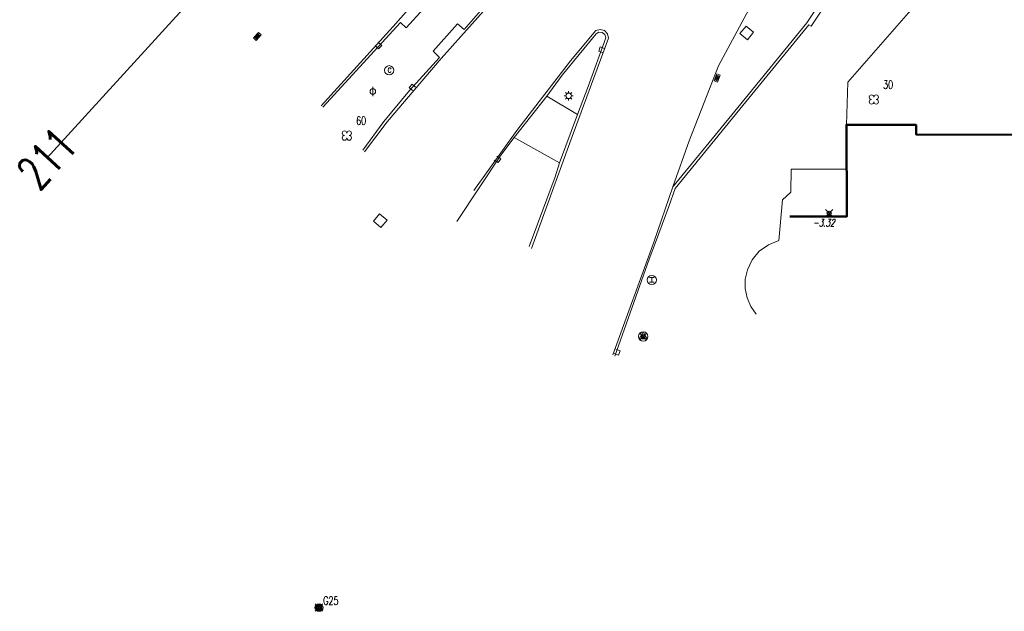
# Model space of a CAD drawing. Header units: metres. Extents: x 113132 to 113925, y 483082 to 483769.
# Tile 33 of 54: x 113597 to 113650, y 483252 to 483284. Entities that reach past the tile are written whole.
import ezdxf
from ezdxf.enums import TextEntityAlignment as Align

# ---------------------------------------------------------------- set-up
doc = ezdxf.new("R2010")
doc.units = ezdxf.units.M
doc.header["$PDMODE"] = 35
doc.header["$PDSIZE"] = 0.2
doc.layers.get('0').update_dxf_attribs({"linetype": 'CONTINUOUS', "lineweight": 18})
for name, color, linetype in [('$detailpunten', 4, 'CONTINUOUS'), ('M01_Verzgrslgpnt', 7, 'CONTINUOUS'), ('profiellijn_50m', 6, 'CONTINUOUS'), ('profielnummer_50m', 6, 'CONTINUOUS')]:
    doc.layers.add(name, color=color, linetype=linetype)
for name, color, linetype, lineweight in [('BOOM_boom', 7, 'CONTINUOUS', 18), ('BRKR_brandkraan', 7, 'CONTINUOUS', 18), ('DRPL_dorpelhoogte', 6, 'CONTINUOUS', 18), ('FTSR_fietsenrek', 7, 'CONTINUOUS', 18), ('GHGB_gevel_hoofdgebouw', 1, 'CONTINUOUS', 50), ('GPVZ_verz_grondslagpunt', 7, 'CONTINUOUS', 18), ('KASF_kant_asfalt', 7, 'CONTINUOUS', 18), ('KKLI_kant_klinkers', 7, 'CONTINUOUS', 18), ('KOLK_straatkolk', 7, 'CONTINUOUS', 18), ('KOVM_kant_overig_materiaal', 6, 'CONTINUOUS', 18), ('KSTC_caikast', 7, 'CONTINUOUS', 18), ('KTEG_kant_tegels', 7, 'CONTINUOUS', 18), ('LNTP_lantaarnpaal', 7, 'CONTINUOUS', 18), ('PTMT_portaalmast', 7, 'CONTINUOUS', 18), ('RPUT_rioolput_inspectieput', 7, 'CONTINUOUS', 18), ('TKLK_trottoirkolk', 7, 'CONTINUOUS', 18)]:
    doc.layers.add(name, color=color, linetype=linetype, lineweight=lineweight)
doc.layers.add('Defpoints2', color=11, linetype='CONTINUOUS', lineweight=18, plot=False)
doc.styles.add('Romans', font='romans.shx', dxfattribs={"width": 0.7, "height": 2})
doc.styles.get("Standard").update_dxf_attribs({"font": 'romans.shx', "height": 0.9})

# ---------------------------------------------------------------- blocks, each defined once
blk = doc.blocks.new('BOOM-flat-1')
at = {"layer": 'BOOM_boom'}
for centre, start, end in [((-0.125, 0.125), 0, 270), ((-0.125, -0.125), 90, 0), ((0.125, 0.125), 270, 180), ((0.125, -0.125), 180, 90)]:
    blk.add_arc(centre, 0.125, start, end, dxfattribs=at)
at = {"layer": 'BOOM_boom', "style": 'Romans', "width": 0.7}
for tag, p in [('STAMDIAMETER', (0.5, 0.575)), ('KRUINDIAMETER', (0.5, -0.175)), ('SOORT', (0.5, -0.875))]:
    blk.add_attdef(tag, p, '', height=0.45, dxfattribs=at)
blk = doc.blocks.new('mvpnt-flat-451')
at = {"layer": '$detailpunten', "linetype": 'Continuous'}
blk.add_point((0, 0), dxfattribs=at)
blk = doc.blocks.new('mvpnt-flat-480')
at = {"layer": '$detailpunten', "linetype": 'Continuous'}
blk.add_point((0, 0), dxfattribs=at)
blk = doc.blocks.new('mvpnt-flat-481')
at = {"layer": '$detailpunten', "linetype": 'Continuous'}
blk.add_point((0, 0), dxfattribs=at)
blk = doc.blocks.new('TKLK-flat-45')
at = {"layer": 'TKLK_trottoirkolk'}
for points in [[(-0.191, 0.203), (-0.278, -0.03)], [(0.043, 0.117), (-0.191, 0.203)], [(-0.278, -0.03), (-0.043, -0.117)]]:
    blk.add_lwpolyline(points, dxfattribs=at)
blk = doc.blocks.new('TKLK-flat-46')
at = {"layer": 'TKLK_trottoirkolk'}
for points in [[(0.277, -0.036), (0.07, 0.104)], [(-0.07, -0.103), (0.137, -0.243)], [(0.137, -0.243), (0.277, -0.036)]]:
    blk.add_lwpolyline(points, dxfattribs=at)
blk = doc.blocks.new('KOLK-flat-41')
at = {"layer": 'KOLK_straatkolk'}
for p, q in [((-0.208, -0.082), (0.059, 0.216)), ((-0.137, -0.078), (0.063, 0.145)), ((-0.1, -0.112), (0.1, 0.112)), ((-0.063, -0.145), (0.137, 0.078)), ((0.208, 0.082), (-0.059, -0.216)), ((0.059, 0.216), (0.208, 0.082)), ((-0.059, -0.216), (-0.208, -0.082))]:
    blk.add_line(p, q, dxfattribs=at)
blk = doc.blocks.new('TKLK-flat-47')
at = {"layer": 'TKLK_trottoirkolk'}
for points in [[(0.267, -0.08), (0.086, 0.091)], [(-0.085, -0.091), (0.097, -0.262)], [(0.097, -0.262), (0.267, -0.08)]]:
    blk.add_lwpolyline(points, dxfattribs=at)
blk = doc.blocks.new('KSTC-flat-3')
at = {"layer": 'KSTC_caikast'}
blk.add_circle((0, 0), 0.25, dxfattribs=at)
at = {"layer": 'KSTC_caikast', "width": 0.714}
blk.add_text('C', height=0.25, dxfattribs=at).set_placement((0.022, 0.001), align=Align.MIDDLE_CENTER)
blk = doc.blocks.new('FTSR-flat-10')
at = {"layer": 'FTSR_fietsenrek'}
blk.add_lwpolyline([(0, -0.25), (0, 0.25)], dxfattribs=at)
blk.add_circle((0, 0), 0.15, dxfattribs=at)
blk = doc.blocks.new('RPUT-flat-21')
at = {"layer": 'RPUT_rioolput_inspectieput'}
for p, q in [((-0.03, 0.37), (-0.37, -0.03)), ((0.37, 0.03), (-0.03, 0.37)), ((0.03, -0.37), (0.37, 0.03)), ((-0.37, -0.03), (0.03, -0.37))]:
    blk.add_line(p, q, dxfattribs=at)
blk = doc.blocks.new('TKLK-flat-48')
at = {"layer": 'TKLK_trottoirkolk'}
for points in [[(-0.103, 0.259), (-0.269, 0.074)], [(-0.269, 0.074), (-0.083, -0.093)], [(0.083, 0.093), (-0.103, 0.259)]]:
    blk.add_lwpolyline(points, dxfattribs=at)
blk = doc.blocks.new('BOOM-flat-268')
at = {"layer": 'BOOM_boom'}
for centre, start, end in [((-0.125, 0.125), 0, 270), ((-0.125, -0.125), 90, 0), ((0.125, 0.125), 270, 180), ((0.125, -0.125), 180, 90)]:
    blk.add_arc(centre, 0.125, start, end, dxfattribs=at)
at = {"layer": 'BOOM_boom', "style": 'Romans', "width": 0.7}
for tag, p in [('STAMDIAMETER', (0.5, 0.575)), ('KRUINDIAMETER', (0.5, -0.175)), ('SOORT', (0.5, -0.875))]:
    blk.add_attdef(tag, p, '', height=0.45, dxfattribs=at)
blk = doc.blocks.new('LNTP-flat-68')
at = {"layer": 'LNTP_lantaarnpaal'}
for points in [[(-0.25, 0), (-0.15, 0)], [(-0.177, 0.177), (-0.106, 0.106)], [(0, 0.25), (0, 0.15)], [(0.177, 0.177), (0.106, 0.106)], [(0.25, 0), (0.15, 0)], [(-0.177, -0.177), (-0.106, -0.106)], [(0, -0.25), (0, -0.15)], [(0.177, -0.177), (0.106, -0.106)]]:
    blk.add_lwpolyline(points, dxfattribs=at)
blk.add_circle((0, 0), 0.15, dxfattribs=at)
blk = doc.blocks.new('PTMT-flat-1')
at = {"layer": 'PTMT_portaalmast'}
for points in [[(0.125, 0.125), (-0.125, 0.125)], [(0, -0.125), (0, 0.125)], [(0.125, -0.125), (-0.125, -0.125)]]:
    blk.add_lwpolyline(points, dxfattribs=at)
blk.add_circle((0, 0), 0.25, dxfattribs=at)
blk = doc.blocks.new('RPUT-flat-22')
at = {"layer": 'RPUT_rioolput_inspectieput'}
for p, q in [((-0.035, 0.37), (-0.37, -0.035)), ((0.37, 0.035), (-0.035, 0.37)), ((0.035, -0.37), (0.37, 0.035)), ((-0.37, -0.035), (0.035, -0.37))]:
    blk.add_line(p, q, dxfattribs=at)
blk = doc.blocks.new('KOLK-flat-48')
at = {"layer": 'KOLK_straatkolk'}
for p, q in [((-0.167, -0.149), (-0.019, 0.223)), ((0.009, 0.158), (-0.102, -0.121)), ((0.055, 0.139), (-0.055, -0.139)), ((-0.019, 0.223), (0.167, 0.149)), ((0.102, 0.121), (-0.009, -0.158)), ((0.167, 0.149), (0.019, -0.223)), ((0.019, -0.223), (-0.167, -0.149))]:
    blk.add_line(p, q, dxfattribs=at)
blk = doc.blocks.new('GPVZ-flat-6')
at = {"layer": 'M01_Verzgrslgpnt', "color": 7}
blk.add_circle((0, 0), 0.2, dxfattribs=at)
at = {"layer": 'M01_Verzgrslgpnt', "color": 1}
blk.add_circle((0, 0), 0.1, dxfattribs=at)
at = {"layer": 'M01_Verzgrslgpnt', "color": 7, "style": 'Romans', "width": 0.7}
for tag, p in [('PNUM', (0.225, 0.15)), ('OMSCHRIJVING', (0.225, -0.5))]:
    blk.add_attdef(tag, p, '', height=0.45, dxfattribs=at)
blk = doc.blocks.new('TKLK-flat-50')
at = {"layer": 'TKLK_trottoirkolk'}
for points in [[(0.277, 0.034), (0.042, 0.118)], [(0.194, -0.2), (0.277, 0.034)], [(-0.041, -0.117), (0.194, -0.2)]]:
    blk.add_lwpolyline(points, dxfattribs=at)
blk = doc.blocks.new('BRKR-flat-6')
at = {"color": 1}
blk.add_circle((0, 0), 0.25, dxfattribs=at)
at = {"layer": 'BRKR_brandkraan'}
blk.add_lwpolyline([(0, 0.25), (-0.217, -0.125), (0.216, -0.125), (0, 0.25)], dxfattribs=at)
blk = doc.blocks.new('PUNT-flat-9')
at = {"layer": 'GPVZ_verz_grondslagpunt'}
blk.add_circle((0, 0), 0.15, dxfattribs=at)
at = {"layer": 'GPVZ_verz_grondslagpunt', "style": 'Romans', "width": 0.7}
blk.add_attdef('OMSCHRIJVING', (0.3, 0.3), '', height=0.45, dxfattribs=at)

msp = doc.modelspace()

# ---------------------------------------------------------------- linework, layer by layer
at = {"layer": 'Defpoints2'}
for points in [[(113641.762, 483275.596, 0), (113641.671, 483275.596, 0), (113638.77, 483275.597, 0), (113638.758, 483274.354, 0), (113638.303, 483273.943, 0), (113638.108, 483271.751, 0)], [(113638.108, 483271.751, 0), (113637.549, 483271.528, 0), (113637.063, 483271.175, 0), (113636.677, 483270.712, 0), (113636.418, 483270.17, 0), (113636.308, 483269.676, 0), (113636.303, 483269.17, 0), (113636.403, 483268.674, 0), (113636.603, 483268.21, 0), (113636.896, 483267.797, 0)]]:
    msp.add_polyline3d(points, dxfattribs=at)
at = {"layer": 'GHGB_gevel_hoofdgebouw'}
msp.add_lwpolyline([(113638.709, 483273.054), (113641.77, 483273.04), (113641.755, 483277.988), (113645.503, 483277.973), (113645.501, 483277.463), (113676.902, 483277.355), (113676.918, 483258.239), (113680.256, 483258.247), (113685.089, 483253.866), (113691.69, 483261.073), (113698.343, 483255.029)], dxfattribs=at)
at = {"layer": 'KASF_kant_asfalt'}
for points in [[(113629.181, 483265.599, 0), (113631.379, 483271.661, 0), (113632.415, 483274.642, 0), (113635.903, 483278.906, 0), (113639.618, 483283.468, 0), (113643.182, 483288.822, 0), (113648.09, 483296.247, 0), (113651.801, 483301.862, 0), (113649.378, 483303.432, 0), (113652.552, 483307.068, 0), (113656.284, 483311.303, 0)], [(113638.858, 483303.942, 0), (113639.051, 483303.476, 0), (113636.133, 483300.019, 0), (113631.966, 483295.223, 0), (113629.69, 483292.568, 0), (113628.075, 483290.724, 0), (113623.277, 483285.311, 0), (113619.937, 483281.55, 0), (113617.024, 483278.146, 0), (113615.802, 483276.536, 0)], [(113649.378, 483303.432, 0), (113648.085, 483301.866, 0), (113644.338, 483296.781, 0), (113639.957, 483290.056, 0), (113636.622, 483284.42, 0), (113634.858, 483281.162, 0), (113633.286, 483277.115, 0)], [(113621.692, 483274.454, 0), (113624.003, 483277.668, 0), (113626.891, 483281.428, 0), (113628.259, 483283.057, 0), (113628.49, 483283.122, 0), (113628.722, 483283.058, 0), (113628.89, 483282.881, 0), (113628.94, 483282.641, 0), (113626.857, 483277.015, 0), (113624.803, 483271.331, 0)], [(113633.286, 483277.115, 0), (113632.415, 483274.642, 0)]]:
    msp.add_polyline3d(points, dxfattribs=at)
at = {"layer": 'KKLI_kant_klinkers'}
msp.add_polyline3d([(113625.661, 483292.615, 0), (113620.52, 483286.879, 0), (113617.348, 483283.279, 0), (113613.469, 483279.003, 0)], dxfattribs=at)
at = {"layer": 'KOVM_kant_overig_materiaal'}
for points in [[(113629.286, 483265.53, 0), (113631.138, 483270.75, 0), (113631.471, 483271.653, 0), (113632.19, 483273.582, 0), (113632.539, 483274.556, 0), (113636.01, 483278.829, 0), (113639.733, 483283.363, 0), (113639.854, 483283.295, 0), (113643.426, 483288.691, 0), (113648.327, 483296.088, 0), (113651.493, 483300.857, 0), (113652.043, 483301.702, 0), (113651.956, 483301.757, 0), (113652.633, 483303.07, 0)], [(113624.933, 483287.444, 0), (113621.172, 483283.115, 0), (113620.822, 483283.415, 0), (113619.501, 483281.944, 0), (113619.84, 483281.603, 0), (113618.237, 483279.834, 0), (113616.844, 483278.152, 0), (113615.712, 483276.621, 0)], [(113613.56, 483278.926, 0), (113616.747, 483282.389, 0), (113617.743, 483283.485, 0), (113618.05, 483283.2, 0), (113619.369, 483284.665, 0)], [(113624.678, 483271.426, 0), (113626.08, 483275.173, 0), (113626.309, 483275.929, 0), (113627.27, 483278.533, 0), (113627.848, 483280.046, 0), (113628.799, 483282.669, 0), (113628.744, 483282.842, 0), (113628.601, 483282.954, 0), (113628.428, 483282.966, 0), (113628.276, 483282.882, 0), (113626.452, 483280.661, 0), (113625.625, 483279.53, 0), (113623.864, 483277.301, 0), (113623.15, 483276.357, 0), (113620.774, 483272.776, 0)]]:
    msp.add_polyline3d(points, dxfattribs=at)
at = {"layer": 'KTEG_kant_tegels'}
for points in [[(113659.838, 483295.205, 0), (113657.468, 483297.096, 0), (113656.493, 483296.971, 0), (113654.377, 483294.656, 0), (113649.976, 483289.644, 0), (113645.216, 483284.158, 0), (113641.83, 483280.284, 0), (113641.755, 483277.988, 0)], [(113627.27, 483278.533, 0), (113625.625, 483279.53, 0)], [(113626.309, 483275.929, 0), (113623.864, 483277.301, 0)]]:
    msp.add_polyline3d(points, dxfattribs=at)
at = {"layer": 'profiellijn_50m'}
msp.add_line((113675.265, 483360.247), (113598.706, 483276.182), dxfattribs=at)

# ---------------------------------------------------------------- block references
at = {"layer": 'Defpoints2'}
for name, p in [('RPUT-flat-22', (113636.385, 483282.928)), ('KOLK-flat-41', (113610.036, 483282.739)), ('TKLK-flat-47', (113616.464, 483282.339)), ('TKLK-flat-45', (113628.693, 483281.972)), ('KSTC-flat-3', (113617.134, 483280.917)), ('KOLK-flat-48', (113634.792, 483280.504)), ('TKLK-flat-48', (113618.477, 483279.915)), ('FTSR-flat-10', (113616.255, 483279.774)), ('LNTP-flat-68', (113626.797, 483279.542)), ('TKLK-flat-46', (113622.861, 483276.191)), ('RPUT-flat-21', (113616.652, 483272.82)), ('mvpnt-flat-481', (113640.822, 483273.232)), ('PTMT-flat-1', (113631.272, 483269.629)), ('BRKR-flat-6', (113630.815, 483266.591)), ('mvpnt-flat-480', (113630.815, 483266.591)), ('TKLK-flat-50', (113629.29, 483265.78)), ('mvpnt-flat-451', (113613.346, 483252)), ('PUNT-flat-9', (113613.346, 483252))]:
    msp.add_blockref(name, p, dxfattribs=at)
for name, p, values in [('BOOM-flat-1', (113643.229, 483279.343), {'STAMDIAMETER': '30'}), ('BOOM-flat-268', (113614.855, 483277.404), {'STAMDIAMETER': '60'}), ('GPVZ-flat-6', (113613.359, 483251.993), {'PNUM': 'G25'})]:
    msp.add_blockref(name, p, dxfattribs=at).add_auto_attribs(values)

# ---------------------------------------------------------------- texts
at = {"layer": 'DRPL_dorpelhoogte', "oblique": 15, "width": 0.7125}
msp.add_text('-3.32', height=0.4, dxfattribs=at).set_placement((113640.526, 483272.91), align=Align.TOP_CENTER)
at = {"layer": 'profielnummer_50m', "style": 'Romans', "width": 0.7}
msp.add_text('211', height=1.8, rotation=47.6758, dxfattribs=at).set_placement((113598.706, 483276.182), align=Align.MIDDLE_CENTER)

doc.saveas('drawing.dxf')
